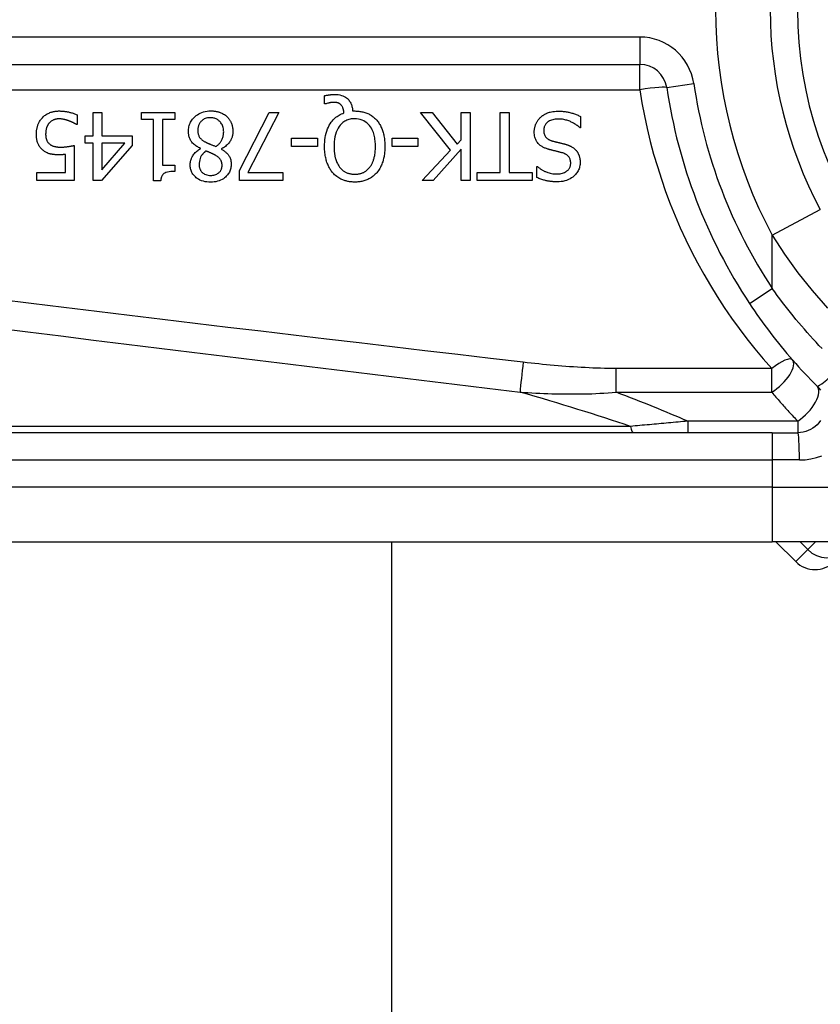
# Model space of a CAD drawing. Header units: inches. Extents: x 7 to 171, y 11 to 89.
# Tile 54 of 128: x 7.859 to 8.437, y 62.811 to 63.522. Entities that reach past the tile are written whole.
import ezdxf

# ---------------------------------------------------------------- set-up
doc = ezdxf.new("R2010")
doc.units = ezdxf.units.IN
doc.header["$MEASUREMENT"] = 0
doc.layers.add('Visible Edges(ANSI)', color=7, linetype='Continuous', lineweight=25)
doc.layers.add('Visible Tangent Edges(ANSI)', color=7, linetype='Continuous', lineweight=25)

msp = doc.modelspace()

# ---------------------------------------------------------------- linework, layer by layer
at = {"layer": 'Visible Edges(ANSI)'}
for p, q in [((7.65439, 63.48937), (8.30637, 63.48937)), ((8.07883, 63.4608), (8.07883, 63.46674)), ((8.07971, 63.4608), (8.07883, 63.4608)), ((7.90041, 63.45294), (7.90041, 63.44596)), ((7.91205, 63.4547), (7.91839, 63.4547)), ((7.91205, 63.43779), (7.91205, 63.4547)), ((7.91839, 63.4547), (7.91839, 63.43779)), ((7.94691, 63.44967), (7.94691, 63.4547)), ((7.94691, 63.4547), (7.97092, 63.4547)), ((7.97092, 63.4547), (7.97092, 63.44967)), ((8.01774, 63.41286), (8.03903, 63.4547)), ((8.04605, 63.4547), (8.02356, 63.41127)), ((8.03903, 63.4547), (8.04605, 63.4547)), ((8.09925, 63.45573), (8.10077, 63.45573)), ((8.16976, 63.42746), (8.14819, 63.4547)), ((8.14819, 63.4547), (8.15668, 63.4547)), ((8.15668, 63.4547), (8.17467, 63.4318)), ((8.17754, 63.4547), (8.18408, 63.4547)), ((8.17754, 63.43503), (8.17754, 63.4547)), ((8.18408, 63.4547), (8.18408, 63.40548)), ((8.20557, 63.41131), (8.20557, 63.4547)), ((8.20557, 63.4547), (8.21211, 63.4547)), ((8.21211, 63.4547), (8.21211, 63.41131)), ((8.26372, 63.45174), (8.26372, 63.44353)), ((7.90041, 63.44596), (7.89993, 63.44596)), ((7.95564, 63.44967), (7.94691, 63.44967)), ((7.95564, 63.40532), (7.95564, 63.44967)), ((7.96198, 63.44967), (7.96198, 63.41669)), ((7.97092, 63.44967), (7.96198, 63.44967)), ((8.26372, 63.44353), (8.26324, 63.44353)), ((7.90619, 63.43248), (7.90619, 63.43779)), ((7.90619, 63.43779), (7.91205, 63.43779)), ((7.91839, 63.43779), (7.94013, 63.43779)), ((7.94013, 63.43779), (7.94013, 63.43085)), ((8.05518, 63.43017), (8.05518, 63.43615)), ((8.05518, 63.43615), (8.07381, 63.43615)), ((8.07381, 63.43615), (8.07381, 63.43017)), ((8.12765, 63.43017), (8.12765, 63.43615)), ((8.12765, 63.43615), (8.14627, 63.43615)), ((8.14627, 63.43615), (8.14627, 63.43017)), ((7.89837, 63.43085), (7.89837, 63.40548)), ((7.91205, 63.43248), (7.90619, 63.43248)), ((7.91205, 63.40548), (7.91205, 63.43248)), ((7.94013, 63.43085), (7.91811, 63.40548)), ((7.91839, 63.43248), (7.91839, 63.41326)), ((7.91839, 63.41326), (7.93494, 63.43248)), ((7.93494, 63.43248), (7.91839, 63.43248)), ((8.07381, 63.43017), (8.05518, 63.43017)), ((8.14627, 63.43017), (8.12765, 63.43017)), ((8.17467, 63.4318), (8.17754, 63.43503)), ((7.89203, 63.41127), (7.89203, 63.42439)), ((7.98954, 63.42849), (7.98954, 63.42869)), ((8.00454, 63.42841), (8.00454, 63.42821)), ((8.14938, 63.40548), (8.16976, 63.42746)), ((8.17754, 63.42809), (8.15736, 63.40548)), ((8.17754, 63.40548), (8.17754, 63.42809)), ((7.96198, 63.41669), (7.97092, 63.41669)), ((7.97092, 63.41669), (7.97092, 63.41218)), ((8.23217, 63.4078), (8.23217, 63.41561)), ((8.23217, 63.41561), (8.23265, 63.41561)), ((7.87137, 63.40548), (7.87137, 63.41127)), ((7.87137, 63.41127), (7.89203, 63.41127)), ((8.01774, 63.40548), (8.01774, 63.41286)), ((8.02356, 63.41127), (8.04896, 63.41127)), ((8.04896, 63.41127), (8.04896, 63.40548)), ((8.18906, 63.40548), (8.18906, 63.41131)), ((8.18906, 63.41131), (8.20557, 63.41131)), ((8.21211, 63.41131), (8.22862, 63.41131)), ((8.22862, 63.41131), (8.22862, 63.40548)), ((7.89837, 63.40548), (7.87137, 63.40548)), ((7.91811, 63.40548), (7.91205, 63.40548)), ((7.96075, 63.40532), (7.95564, 63.40532)), ((8.04896, 63.40548), (8.01774, 63.40548)), ((8.15736, 63.40548), (8.14938, 63.40548)), ((8.18408, 63.40548), (8.17754, 63.40548)), ((8.22862, 63.40548), (8.18906, 63.40548)), ((8.40187, 63.22361), (7.75281, 63.22361)), ((8.40187, 63.22361), (8.4203, 63.22361)), ((7.75281, 63.14487), (8.40187, 63.14487)), ((8.12728, 63.14487), (8.12728, 36.60959)), ((8.63913, 63.14487), (8.40187, 63.14487)), ((8.40459, 63.14487), (8.41883, 63.13063))]:
    msp.add_line(p, q, dxfattribs=at)
at = {"layer": 'Visible Edges(ANSI)', "flags": 128}
for points in [[(8.07883, 63.46674), (8.07923, 63.46683), (8.07963, 63.46692), (8.08001, 63.467), (8.08039, 63.46708), (8.08076, 63.46714), (8.08112, 63.46721), (8.08147, 63.46726), (8.0818, 63.46731), (8.08212, 63.46736), (8.08243, 63.4674), (8.08273, 63.46743), (8.08301, 63.46747), (8.0833, 63.4675), (8.08359, 63.46752), (8.08388, 63.46755), (8.08417, 63.46757), (8.08446, 63.46759), (8.08475, 63.46761), (8.08504, 63.46762), (8.08533, 63.46764), (8.08562, 63.46764), (8.08591, 63.46765), (8.0862, 63.46766), (8.08649, 63.46766)], [(8.08649, 63.46766), (8.08766, 63.46762), (8.08882, 63.46751), (8.08997, 63.46731), (8.09109, 63.46702), (8.09219, 63.46663), (8.09319, 63.46616), (8.09406, 63.46565), (8.0948, 63.46513), (8.09542, 63.46462), (8.09593, 63.46414), (8.09638, 63.46366), (8.09679, 63.46315), (8.09718, 63.46262), (8.09752, 63.46207), (8.09784, 63.46149), (8.09812, 63.46089), (8.09836, 63.46028), (8.09858, 63.45965), (8.09876, 63.45901), (8.09891, 63.45836), (8.09904, 63.45771), (8.09913, 63.45705), (8.0992, 63.45639), (8.09925, 63.45573)], [(8.08541, 63.46195), (8.08525, 63.46195), (8.08508, 63.46195), (8.08491, 63.46194), (8.08473, 63.46193), (8.08456, 63.46191), (8.08439, 63.4619), (8.08421, 63.46188), (8.08404, 63.46186), (8.08387, 63.46183), (8.08369, 63.46181), (8.08352, 63.46178), (8.08335, 63.46175), (8.08318, 63.46172), (8.08301, 63.46169), (8.08284, 63.46165), (8.08267, 63.46162), (8.0825, 63.46158), (8.08234, 63.46154), (8.08212, 63.46149), (8.08174, 63.4614), (8.08126, 63.46128), (8.08072, 63.46113), (8.08019, 63.46097), (8.07971, 63.4608)], [(8.09108, 63.45996), (8.09092, 63.46013), (8.09076, 63.46029), (8.09059, 63.46045), (8.09042, 63.46059), (8.09024, 63.46073), (8.09006, 63.46087), (8.08987, 63.46099), (8.08967, 63.46111), (8.08947, 63.46122), (8.08926, 63.46132), (8.08905, 63.46142), (8.08883, 63.4615), (8.0886, 63.46158), (8.08835, 63.46165), (8.08809, 63.46171), (8.08782, 63.46177), (8.08753, 63.46182), (8.08723, 63.46186), (8.08693, 63.46189), (8.08662, 63.46191), (8.08632, 63.46193), (8.08601, 63.46194), (8.08571, 63.46195), (8.08541, 63.46195)], [(8.09295, 63.45434), (8.09293, 63.45454), (8.09291, 63.45475), (8.09289, 63.45495), (8.09286, 63.45516), (8.09283, 63.45536), (8.0928, 63.45557), (8.09277, 63.45578), (8.09273, 63.45598), (8.09269, 63.45618), (8.09265, 63.45639), (8.0926, 63.45659), (8.09256, 63.45679), (8.0925, 63.45699), (8.09245, 63.45719), (8.09239, 63.45739), (8.09233, 63.45759), (8.09226, 63.4578), (8.09217, 63.45806), (8.09205, 63.45835), (8.09191, 63.45868), (8.09174, 63.45901), (8.09154, 63.45935), (8.09132, 63.45966), (8.09108, 63.45996)], [(7.8711, 63.43906), (7.8711, 63.43955), (7.87112, 63.44004), (7.87115, 63.44053), (7.87119, 63.44101), (7.87124, 63.44149), (7.8713, 63.44197), (7.87137, 63.44245), (7.87146, 63.44293), (7.87156, 63.4434), (7.87168, 63.44388), (7.8718, 63.44434), (7.87195, 63.44481), (7.8721, 63.44527), (7.87227, 63.44574), (7.87246, 63.44621), (7.87267, 63.4467), (7.87291, 63.4472), (7.87317, 63.44772), (7.87347, 63.44824), (7.87379, 63.44877), (7.87415, 63.44931), (7.87454, 63.44984), (7.87497, 63.45038), (7.87544, 63.45091)], [(7.87544, 63.45091), (7.87596, 63.45143), (7.8765, 63.45193), (7.87707, 63.4524), (7.87766, 63.45283), (7.87827, 63.45323), (7.87891, 63.45361), (7.87956, 63.45395), (7.88022, 63.45427), (7.88085, 63.45454), (7.88145, 63.45476), (7.88201, 63.45495), (7.88253, 63.4551), (7.88301, 63.45522), (7.88343, 63.45532), (7.88384, 63.4554), (7.88424, 63.45547), (7.88465, 63.45553), (7.88506, 63.45559), (7.88547, 63.45563), (7.88588, 63.45567), (7.88629, 63.4557), (7.8867, 63.45572), (7.88711, 63.45573), (7.88753, 63.45573)], [(7.88741, 63.45003), (7.88717, 63.45003), (7.88693, 63.45002), (7.88669, 63.45001), (7.88645, 63.44999), (7.88621, 63.44996), (7.88597, 63.44993), (7.88574, 63.4499), (7.8855, 63.44986), (7.88527, 63.44982), (7.88504, 63.44977), (7.88481, 63.44971), (7.88457, 63.44965), (7.88435, 63.44959), (7.88412, 63.44951), (7.88389, 63.44944), (7.88366, 63.44936), (7.88342, 63.44927), (7.8831, 63.44913), (7.8827, 63.44893), (7.88223, 63.44867), (7.88172, 63.44833), (7.88121, 63.44794), (7.88075, 63.4475), (7.88031, 63.44704)], [(7.89463, 63.44859), (7.89442, 63.44866), (7.89422, 63.44873), (7.89401, 63.4488), (7.89381, 63.44887), (7.8936, 63.44894), (7.8934, 63.449), (7.89319, 63.44907), (7.89298, 63.44913), (7.89277, 63.44919), (7.89256, 63.44925), (7.89235, 63.44931), (7.89214, 63.44937), (7.89193, 63.44943), (7.89172, 63.44949), (7.89151, 63.44954), (7.8913, 63.44959), (7.8911, 63.44964), (7.89086, 63.4497), (7.89052, 63.44976), (7.8901, 63.44984), (7.88957, 63.44991), (7.88895, 63.44997), (7.88823, 63.45001), (7.88741, 63.45003)], [(7.88753, 63.45573), (7.88805, 63.45573), (7.88857, 63.45571), (7.88909, 63.45569), (7.88962, 63.45566), (7.89013, 63.45562), (7.89065, 63.45558), (7.89117, 63.45552), (7.89169, 63.45546), (7.8922, 63.45538), (7.89272, 63.4553), (7.89323, 63.45521), (7.89375, 63.45511), (7.89426, 63.455), (7.89477, 63.45488), (7.8953, 63.45475), (7.89584, 63.45461), (7.8964, 63.45446), (7.89696, 63.45429), (7.89754, 63.45411), (7.89811, 63.45391), (7.89869, 63.45369), (7.89927, 63.45346), (7.89984, 63.45321), (7.90041, 63.45294)], [(7.98081, 63.44098), (7.98083, 63.44184), (7.9809, 63.4427), (7.98101, 63.44355), (7.98118, 63.44439), (7.98139, 63.44521), (7.98166, 63.44603), (7.98198, 63.44683), (7.98236, 63.44761), (7.98278, 63.44836), (7.98324, 63.44908), (7.98375, 63.44977), (7.9843, 63.45043), (7.9849, 63.45106), (7.98557, 63.45171), (7.98634, 63.45236), (7.98722, 63.45301), (7.98819, 63.45363), (7.98928, 63.45421), (7.99047, 63.45472), (7.9917, 63.45512), (7.99296, 63.45543), (7.99424, 63.45565), (7.99554, 63.45577), (7.99684, 63.45581)], [(7.99676, 63.45091), (7.99598, 63.45088), (7.9952, 63.45081), (7.99443, 63.45069), (7.99368, 63.4505), (7.99294, 63.45025), (7.99224, 63.44995), (7.99162, 63.4496), (7.99107, 63.44924), (7.99058, 63.44886), (7.99016, 63.44847), (7.98978, 63.44808), (7.98944, 63.44767), (7.98912, 63.44724), (7.98884, 63.44679), (7.98859, 63.44632), (7.98836, 63.44583), (7.98817, 63.44533), (7.988, 63.44482), (7.98787, 63.44429), (7.98776, 63.44377), (7.98768, 63.44323), (7.98763, 63.44269), (7.9876, 63.44216), (7.98759, 63.44161)], [(8.00621, 63.44062), (8.00619, 63.4414), (8.00612, 63.44219), (8.00601, 63.44296), (8.00584, 63.44372), (8.00562, 63.44448), (8.00533, 63.44521), (8.00501, 63.4459), (8.00464, 63.44653), (8.00426, 63.4471), (8.00385, 63.44761), (8.00345, 63.44807), (8.00303, 63.44849), (8.0026, 63.44887), (8.00215, 63.44922), (8.00168, 63.44954), (8.00119, 63.44983), (8.00068, 63.45009), (8.00014, 63.45032), (7.9996, 63.4505), (7.99904, 63.45065), (7.99848, 63.45077), (7.99791, 63.45085), (7.99734, 63.45089), (7.99676, 63.45091)], [(7.99684, 63.45581), (7.99728, 63.45581), (7.99772, 63.4558), (7.99816, 63.45578), (7.99859, 63.45575), (7.99903, 63.45571), (7.99947, 63.45566), (7.9999, 63.45561), (8.00033, 63.45554), (8.00076, 63.45546), (8.00119, 63.45538), (8.00162, 63.45528), (8.00204, 63.45518), (8.00246, 63.45506), (8.00288, 63.45493), (8.0033, 63.45479), (8.00372, 63.45464), (8.00422, 63.45444), (8.00479, 63.45419), (8.00541, 63.45389), (8.00608, 63.45352), (8.00676, 63.4531), (8.00742, 63.45263), (8.00805, 63.45213), (8.00864, 63.45158)], [(8.00864, 63.45158), (8.00894, 63.45129), (8.00922, 63.45099), (8.0095, 63.45068), (8.00976, 63.45037), (8.01001, 63.45005), (8.01026, 63.44972), (8.01049, 63.44938), (8.01071, 63.44904), (8.01092, 63.44869), (8.01112, 63.44833), (8.01131, 63.44797), (8.01149, 63.44759), (8.01166, 63.44721), (8.01182, 63.44681), (8.01199, 63.44636), (8.01215, 63.44587), (8.01231, 63.44535), (8.01245, 63.44479), (8.01258, 63.44419), (8.01269, 63.44357), (8.01277, 63.44296), (8.01283, 63.44234), (8.01286, 63.44172), (8.01287, 63.4411)], [(8.07899, 63.43013), (8.07902, 63.43173), (8.0791, 63.43334), (8.07925, 63.43495), (8.07947, 63.43655), (8.07976, 63.43814), (8.08014, 63.43971), (8.0806, 63.44125), (8.08115, 63.44275), (8.08177, 63.44415), (8.08242, 63.44542), (8.08311, 63.44655), (8.0838, 63.44757), (8.0845, 63.44847), (8.08518, 63.44926), (8.08583, 63.44995), (8.08651, 63.45059), (8.08722, 63.4512), (8.08796, 63.45177), (8.08874, 63.4523), (8.08954, 63.4528), (8.09036, 63.45325), (8.0912, 63.45365), (8.09207, 63.45401), (8.09295, 63.45434)], [(8.10073, 63.45015), (8.09989, 63.45013), (8.09905, 63.45007), (8.09822, 63.44996), (8.0974, 63.44981), (8.0966, 63.44961), (8.0958, 63.44935), (8.09502, 63.44905), (8.09426, 63.44869), (8.09353, 63.44828), (8.09284, 63.44783), (8.09218, 63.44734), (8.09154, 63.4468), (8.09093, 63.44621), (8.09024, 63.44546), (8.08951, 63.44452), (8.08875, 63.44335), (8.08801, 63.44194), (8.08735, 63.44035), (8.08683, 63.4387), (8.08643, 63.43702), (8.08615, 63.43532), (8.08595, 63.43359), (8.08585, 63.43186), (8.08581, 63.43013)], [(8.11568, 63.43013), (8.11567, 63.43115), (8.11564, 63.43217), (8.11557, 63.4332), (8.11548, 63.43423), (8.11536, 63.43526), (8.1152, 63.43628), (8.115, 63.4373), (8.11477, 63.4383), (8.11449, 63.43929), (8.11417, 63.44026), (8.11379, 63.44123), (8.11333, 63.44224), (8.11278, 63.44327), (8.11212, 63.44431), (8.11134, 63.44533), (8.11043, 63.44632), (8.10945, 63.44721), (8.10838, 63.448), (8.10723, 63.44867), (8.10601, 63.44922), (8.10473, 63.44964), (8.10341, 63.44993), (8.10208, 63.4501), (8.10073, 63.45015)], [(8.10077, 63.45573), (8.10151, 63.45572), (8.10225, 63.45569), (8.10299, 63.45564), (8.10373, 63.45557), (8.10446, 63.45548), (8.10519, 63.45537), (8.10591, 63.45523), (8.10663, 63.45507), (8.10734, 63.45488), (8.10805, 63.45467), (8.10875, 63.45443), (8.10944, 63.45417), (8.11013, 63.45388), (8.1108, 63.45356), (8.11146, 63.45322), (8.11211, 63.45285), (8.11274, 63.45246), (8.11335, 63.45203), (8.11395, 63.45159), (8.11453, 63.45112), (8.11509, 63.45063), (8.11562, 63.45012), (8.11614, 63.44959), (8.11664, 63.44903)], [(8.23026, 63.44066), (8.23027, 63.44115), (8.23029, 63.44164), (8.23034, 63.44212), (8.23039, 63.4426), (8.23047, 63.44308), (8.23056, 63.44355), (8.23066, 63.44403), (8.23079, 63.4445), (8.23092, 63.44496), (8.23108, 63.44542), (8.23124, 63.44588), (8.23143, 63.44634), (8.23163, 63.44679), (8.23184, 63.44723), (8.23206, 63.44766), (8.2323, 63.44808), (8.23255, 63.4485), (8.23282, 63.4489), (8.2331, 63.4493), (8.2334, 63.44968), (8.23371, 63.45006), (8.23404, 63.45042), (8.23437, 63.45077), (8.23473, 63.45111)], [(8.23473, 63.45111), (8.23503, 63.45137), (8.23533, 63.45163), (8.23564, 63.45188), (8.23595, 63.45213), (8.23627, 63.45236), (8.2366, 63.45259), (8.23693, 63.45281), (8.23726, 63.45302), (8.2376, 63.45323), (8.23794, 63.45342), (8.23829, 63.45361), (8.23865, 63.45379), (8.23901, 63.45396), (8.23937, 63.45413), (8.23974, 63.45428), (8.24011, 63.45443), (8.24056, 63.4546), (8.24113, 63.45478), (8.24183, 63.45497), (8.24267, 63.45515), (8.24365, 63.45532), (8.24479, 63.45545), (8.24609, 63.45554), (8.24757, 63.45557)], [(8.24757, 63.45557), (8.24826, 63.45557), (8.24896, 63.45555), (8.24966, 63.45553), (8.25037, 63.45549), (8.25108, 63.45544), (8.25179, 63.45537), (8.2525, 63.45529), (8.25321, 63.4552), (8.25391, 63.45509), (8.25461, 63.45496), (8.2553, 63.45481), (8.25597, 63.45465), (8.25664, 63.45446), (8.2573, 63.45426), (8.25796, 63.45405), (8.25861, 63.45383), (8.25926, 63.4536), (8.25991, 63.45337), (8.26056, 63.45312), (8.2612, 63.45286), (8.26184, 63.4526), (8.26247, 63.45232), (8.2631, 63.45204), (8.26372, 63.45174)], [(7.88031, 63.44704), (7.88014, 63.44683), (7.87998, 63.44662), (7.87982, 63.4464), (7.87967, 63.44618), (7.87952, 63.44596), (7.87939, 63.44573), (7.87926, 63.44551), (7.87913, 63.44527), (7.87901, 63.44504), (7.8789, 63.4448), (7.87879, 63.44455), (7.87869, 63.44431), (7.87859, 63.44406), (7.8785, 63.44381), (7.87841, 63.44355), (7.87832, 63.44325), (7.87823, 63.4429), (7.87813, 63.4425), (7.87805, 63.44206), (7.87797, 63.44156), (7.8779, 63.44101), (7.87784, 63.44041), (7.87781, 63.43974), (7.8778, 63.43902)], [(7.89993, 63.44596), (7.89982, 63.44604), (7.8997, 63.44612), (7.89958, 63.44621), (7.89944, 63.4463), (7.89929, 63.44639), (7.89914, 63.44649), (7.89897, 63.44658), (7.89879, 63.44669), (7.89861, 63.44679), (7.89841, 63.4469), (7.8982, 63.44701), (7.89799, 63.44712), (7.89776, 63.44724), (7.89753, 63.44736), (7.89728, 63.44748), (7.89703, 63.4476), (7.89676, 63.44772), (7.89649, 63.44784), (7.8962, 63.44796), (7.8959, 63.44809), (7.8956, 63.44821), (7.89528, 63.44834), (7.89496, 63.44847), (7.89463, 63.44859)], [(8.11664, 63.44903), (8.11714, 63.44844), (8.1176, 63.44782), (8.11805, 63.44719), (8.11847, 63.44655), (8.11886, 63.44589), (8.11923, 63.44522), (8.11958, 63.44453), (8.11991, 63.44383), (8.12021, 63.44312), (8.12049, 63.4424), (8.12076, 63.44167), (8.12101, 63.44091), (8.12124, 63.44014), (8.12145, 63.43934), (8.12164, 63.43853), (8.12182, 63.43769), (8.12198, 63.43683), (8.12211, 63.43594), (8.12223, 63.43504), (8.12233, 63.43411), (8.1224, 63.43315), (8.12246, 63.43217), (8.12249, 63.43116), (8.1225, 63.43013)], [(8.24805, 63.44991), (8.24715, 63.44989), (8.24625, 63.44984), (8.24535, 63.44975), (8.24445, 63.44961), (8.24357, 63.44942), (8.24271, 63.44917), (8.24191, 63.44887), (8.24121, 63.44854), (8.24061, 63.4482), (8.2401, 63.44785), (8.23966, 63.4475), (8.23929, 63.44715), (8.23894, 63.44679), (8.23861, 63.44641), (8.23832, 63.446), (8.23805, 63.44558), (8.23782, 63.44513), (8.23761, 63.44467), (8.23744, 63.44419), (8.23731, 63.4437), (8.23721, 63.44321), (8.23713, 63.44271), (8.23709, 63.4422), (8.23708, 63.44169)], [(8.26324, 63.44353), (8.26277, 63.44396), (8.26229, 63.44438), (8.2618, 63.44478), (8.2613, 63.44517), (8.26079, 63.44554), (8.26027, 63.44591), (8.25975, 63.44625), (8.25921, 63.44658), (8.25867, 63.4469), (8.25811, 63.44721), (8.25755, 63.4475), (8.25698, 63.44777), (8.2564, 63.44804), (8.2558, 63.44828), (8.25518, 63.44853), (8.25452, 63.44876), (8.25382, 63.44899), (8.25308, 63.44921), (8.25231, 63.4494), (8.25151, 63.44957), (8.25068, 63.44971), (8.24983, 63.44982), (8.24895, 63.44989), (8.24805, 63.44991)], [(7.87616, 63.42718), (7.87566, 63.42758), (7.87518, 63.428), (7.87473, 63.42844), (7.8743, 63.4289), (7.8739, 63.42939), (7.87352, 63.4299), (7.87317, 63.43043), (7.87284, 63.43098), (7.87255, 63.43152), (7.8723, 63.43206), (7.87209, 63.43258), (7.8719, 63.4331), (7.87175, 63.4336), (7.87162, 63.43409), (7.87151, 63.43458), (7.87142, 63.43507), (7.87133, 63.43556), (7.87127, 63.43606), (7.87121, 63.43656), (7.87117, 63.43706), (7.87114, 63.43756), (7.87111, 63.43807), (7.8711, 63.43857), (7.8711, 63.43906)], [(7.8778, 63.43902), (7.8778, 63.43875), (7.8778, 63.43847), (7.87781, 63.43819), (7.87783, 63.43792), (7.87785, 63.43764), (7.87788, 63.43737), (7.87791, 63.43711), (7.87794, 63.43684), (7.87798, 63.43658), (7.87803, 63.43632), (7.87809, 63.43606), (7.87815, 63.43581), (7.87821, 63.43556), (7.87829, 63.43532), (7.87837, 63.43508), (7.87846, 63.43484), (7.87856, 63.4346), (7.87871, 63.43429), (7.8789, 63.43393), (7.87915, 63.43352), (7.87946, 63.43309), (7.87981, 63.43267), (7.88018, 63.43228), (7.88059, 63.43192)], [(7.98954, 63.42869), (7.98885, 63.42903), (7.98816, 63.42938), (7.98748, 63.42977), (7.98682, 63.43017), (7.98618, 63.4306), (7.98555, 63.43106), (7.98495, 63.43155), (7.98438, 63.43206), (7.98384, 63.43261), (7.98334, 63.43316), (7.98291, 63.43371), (7.98254, 63.43425), (7.98221, 63.43479), (7.98194, 63.43533), (7.9817, 63.43588), (7.9815, 63.43642), (7.98133, 63.43697), (7.98118, 63.43753), (7.98106, 63.43809), (7.98097, 63.43867), (7.98089, 63.43924), (7.98084, 63.43982), (7.98082, 63.4404), (7.98081, 63.44098)], [(7.98759, 63.44161), (7.9876, 63.44108), (7.98763, 63.44055), (7.98768, 63.44002), (7.98776, 63.43949), (7.98787, 63.43896), (7.98801, 63.43845), (7.98818, 63.43795), (7.98838, 63.4375), (7.9886, 63.43709), (7.98883, 63.43672), (7.98907, 63.43639), (7.98933, 63.4361), (7.98959, 63.43582), (7.98987, 63.43555), (7.99017, 63.43528), (7.99048, 63.43502), (7.99081, 63.43477), (7.99115, 63.43452), (7.9915, 63.43428), (7.99186, 63.43404), (7.99223, 63.43381), (7.99261, 63.43359), (7.99299, 63.43337), (7.99337, 63.43316)], [(8.00059, 63.43009), (8.00094, 63.43033), (8.00129, 63.43058), (8.00163, 63.43085), (8.00196, 63.43112), (8.00228, 63.4314), (8.00258, 63.43169), (8.00288, 63.43199), (8.00317, 63.43231), (8.00345, 63.43263), (8.00372, 63.43296), (8.00397, 63.43331), (8.00422, 63.43366), (8.00446, 63.43404), (8.00471, 63.43447), (8.00496, 63.43494), (8.00519, 63.43545), (8.00542, 63.43601), (8.00563, 63.43662), (8.00581, 63.43727), (8.00596, 63.43793), (8.00607, 63.4386), (8.00615, 63.43927), (8.0062, 63.43994), (8.00621, 63.44062)], [(8.01287, 63.4411), (8.01286, 63.44056), (8.01283, 63.44003), (8.01278, 63.4395), (8.01271, 63.43897), (8.01262, 63.43845), (8.01251, 63.43793), (8.01238, 63.43742), (8.01223, 63.43691), (8.01206, 63.43641), (8.01186, 63.43591), (8.01164, 63.4354), (8.01138, 63.43486), (8.01107, 63.4343), (8.01072, 63.43372), (8.01031, 63.43312), (8.00985, 63.43252), (8.00932, 63.43191), (8.00874, 63.43131), (8.00811, 63.43073), (8.00744, 63.4302), (8.00675, 63.4297), (8.00604, 63.42924), (8.0053, 63.42881), (8.00454, 63.42841)], [(8.24003, 63.42825), (8.2395, 63.42842), (8.23898, 63.4286), (8.23846, 63.4288), (8.23795, 63.42901), (8.23744, 63.42923), (8.23694, 63.42948), (8.23645, 63.42973), (8.23596, 63.43001), (8.23549, 63.4303), (8.23504, 63.43061), (8.2346, 63.43094), (8.23414, 63.43131), (8.23366, 63.43176), (8.23316, 63.43228), (8.23266, 63.43288), (8.23217, 63.43358), (8.2317, 63.43436), (8.2313, 63.4352), (8.23097, 63.43607), (8.2307, 63.43696), (8.2305, 63.43787), (8.23036, 63.43879), (8.23029, 63.43972), (8.23026, 63.44066)], [(8.23708, 63.44169), (8.2371, 63.44108), (8.23715, 63.44046), (8.23724, 63.43985), (8.23738, 63.43925), (8.23756, 63.43866), (8.2378, 63.4381), (8.23805, 63.43761), (8.23832, 63.43719), (8.2386, 63.43683), (8.23886, 63.43653), (8.23911, 63.43628), (8.23937, 63.43605), (8.23965, 63.43582), (8.23993, 63.43562), (8.24022, 63.43542), (8.24052, 63.43524), (8.24083, 63.43507), (8.24115, 63.43491), (8.24147, 63.43476), (8.2418, 63.43462), (8.24213, 63.43449), (8.24247, 63.43437), (8.2428, 63.43426), (8.24314, 63.43416)], [(7.88059, 63.43192), (7.88084, 63.43171), (7.8811, 63.43151), (7.88137, 63.43132), (7.88164, 63.43115), (7.88193, 63.43099), (7.88222, 63.43083), (7.88251, 63.4307), (7.88282, 63.43057), (7.88313, 63.43045), (7.88345, 63.43034), (7.88378, 63.43024), (7.88412, 63.43015), (7.88447, 63.43007), (7.88482, 63.42999), (7.88519, 63.42992), (7.88556, 63.42987), (7.88593, 63.42981), (7.88631, 63.42977), (7.88669, 63.42973), (7.88708, 63.4297), (7.88747, 63.42968), (7.88786, 63.42966), (7.88825, 63.42965), (7.88864, 63.42965)], [(7.88864, 63.42965), (7.88908, 63.42965), (7.88952, 63.42966), (7.88996, 63.42968), (7.8904, 63.42969), (7.89084, 63.42972), (7.89128, 63.42975), (7.89172, 63.42979), (7.89216, 63.42983), (7.8926, 63.42987), (7.89304, 63.42993), (7.89349, 63.42999), (7.89394, 63.43005), (7.89438, 63.43011), (7.89483, 63.43018), (7.89526, 63.43025), (7.89568, 63.43033), (7.89609, 63.4304), (7.89649, 63.43047), (7.89687, 63.43054), (7.89722, 63.43061), (7.89755, 63.43067), (7.89786, 63.43074), (7.89813, 63.43079), (7.89837, 63.43085)], [(7.99337, 63.43316), (7.99353, 63.43307), (7.99368, 63.43299), (7.99385, 63.4329), (7.99402, 63.43282), (7.9942, 63.43273), (7.99438, 63.43264), (7.99458, 63.43255), (7.99478, 63.43246), (7.995, 63.43236), (7.99523, 63.43227), (7.99548, 63.43216), (7.99574, 63.43205), (7.99602, 63.43194), (7.99632, 63.43182), (7.99663, 63.43169), (7.99697, 63.43155), (7.99733, 63.4314), (7.99772, 63.43125), (7.99813, 63.43108), (7.99856, 63.43091), (7.99902, 63.43072), (7.99952, 63.43052), (8.00004, 63.43031), (8.00059, 63.43009)], [(8.0849, 63.41115), (8.08443, 63.4117), (8.084, 63.41227), (8.08358, 63.41286), (8.08318, 63.41346), (8.08281, 63.41407), (8.08245, 63.41469), (8.08212, 63.41533), (8.08181, 63.41598), (8.08151, 63.41663), (8.08123, 63.4173), (8.08097, 63.41797), (8.08072, 63.41867), (8.08048, 63.41941), (8.08025, 63.42018), (8.08003, 63.42098), (8.07983, 63.42183), (8.07965, 63.42271), (8.07949, 63.42364), (8.07934, 63.4246), (8.07922, 63.42562), (8.07912, 63.42667), (8.07905, 63.42778), (8.07901, 63.42893), (8.07899, 63.43013)], [(8.08581, 63.43013), (8.08582, 63.42958), (8.08583, 63.42903), (8.08584, 63.42847), (8.08587, 63.42792), (8.0859, 63.42736), (8.08594, 63.42681), (8.08599, 63.42625), (8.08605, 63.4257), (8.08612, 63.42514), (8.0862, 63.42459), (8.08629, 63.42404), (8.08639, 63.4235), (8.0865, 63.42296), (8.08662, 63.42242), (8.08675, 63.42188), (8.0869, 63.42135), (8.08708, 63.42076), (8.0873, 63.42008), (8.08757, 63.41934), (8.08789, 63.41855), (8.08828, 63.41773), (8.08872, 63.41689), (8.08924, 63.41605), (8.08984, 63.41521)], [(8.11166, 63.41521), (8.11196, 63.41562), (8.11224, 63.41603), (8.11251, 63.41645), (8.11277, 63.41688), (8.11301, 63.41732), (8.11324, 63.41777), (8.11346, 63.41822), (8.11366, 63.41868), (8.11386, 63.41915), (8.11404, 63.41962), (8.1142, 63.42009), (8.11437, 63.42058), (8.11453, 63.42111), (8.11469, 63.42168), (8.11484, 63.4223), (8.11499, 63.42296), (8.11514, 63.42368), (8.11527, 63.42444), (8.11538, 63.42525), (8.11549, 63.42611), (8.11557, 63.42703), (8.11563, 63.42801), (8.11567, 63.42904), (8.11568, 63.43013)], [(8.1225, 63.43013), (8.1225, 63.42933), (8.12248, 63.42853), (8.12244, 63.42772), (8.12239, 63.42692), (8.12233, 63.42612), (8.12225, 63.42531), (8.12215, 63.42451), (8.12203, 63.42371), (8.1219, 63.42292), (8.12174, 63.42213), (8.12157, 63.42135), (8.12137, 63.42057), (8.12115, 63.4198), (8.12091, 63.41904), (8.12065, 63.41827), (8.12035, 63.41748), (8.12001, 63.41669), (8.11965, 63.41589), (8.11924, 63.41509), (8.1188, 63.41428), (8.11831, 63.41349), (8.11779, 63.41269), (8.11722, 63.41191), (8.1166, 63.41115)], [(8.24314, 63.43416), (8.24351, 63.43405), (8.24386, 63.43396), (8.24419, 63.43387), (8.2445, 63.43379), (8.2448, 63.43371), (8.24509, 63.43363), (8.24537, 63.43356), (8.24565, 63.43349), (8.24593, 63.43342), (8.24621, 63.43335), (8.2465, 63.43328), (8.24679, 63.43321), (8.2471, 63.43314), (8.24741, 63.43306), (8.24775, 63.43298), (8.24811, 63.4329), (8.24849, 63.4328), (8.24889, 63.43271), (8.24933, 63.4326), (8.24979, 63.43248), (8.25029, 63.43236), (8.25083, 63.43223), (8.25141, 63.43208), (8.25203, 63.43192)], [(8.25203, 63.43192), (8.25232, 63.43185), (8.25261, 63.43176), (8.2529, 63.43168), (8.25318, 63.43159), (8.25347, 63.4315), (8.25375, 63.43141), (8.25404, 63.43131), (8.25432, 63.43121), (8.2546, 63.4311), (8.25488, 63.431), (8.25516, 63.43088), (8.25544, 63.43077), (8.25571, 63.43065), (8.25598, 63.43053), (8.25625, 63.4304), (8.25652, 63.43027), (8.2568, 63.43012), (8.25715, 63.42993), (8.25756, 63.42969), (8.25802, 63.4294), (8.25852, 63.42904), (8.25905, 63.42862), (8.2596, 63.42814), (8.26017, 63.42758)], [(7.88757, 63.42411), (7.88721, 63.42411), (7.88685, 63.42411), (7.88648, 63.42412), (7.88612, 63.42413), (7.88575, 63.42415), (7.88538, 63.42416), (7.885, 63.42419), (7.88463, 63.42421), (7.88426, 63.42424), (7.88389, 63.42428), (7.88351, 63.42432), (7.88315, 63.42437), (7.88278, 63.42442), (7.88241, 63.42448), (7.88205, 63.42454), (7.8817, 63.42461), (7.88135, 63.42468), (7.88097, 63.42477), (7.88043, 63.42492), (7.87971, 63.42517), (7.87885, 63.42553), (7.87791, 63.42601), (7.87702, 63.42656), (7.87616, 63.42718)], [(7.89203, 63.42439), (7.89188, 63.42437), (7.89172, 63.42435), (7.89156, 63.42433), (7.8914, 63.42431), (7.89125, 63.42429), (7.89109, 63.42428), (7.89093, 63.42426), (7.89077, 63.42424), (7.89062, 63.42423), (7.89046, 63.42422), (7.8903, 63.42421), (7.89014, 63.42419), (7.88999, 63.42418), (7.88982, 63.42417), (7.88965, 63.42416), (7.88945, 63.42415), (7.88925, 63.42415), (7.88903, 63.42414), (7.8888, 63.42413), (7.88857, 63.42412), (7.88832, 63.42412), (7.88807, 63.42411), (7.88782, 63.42411), (7.88757, 63.42411)], [(7.98204, 63.41689), (7.98205, 63.41734), (7.98208, 63.41779), (7.98212, 63.41824), (7.98219, 63.41868), (7.98226, 63.41912), (7.98236, 63.41956), (7.98247, 63.41999), (7.9826, 63.42042), (7.98275, 63.42085), (7.9829, 63.42127), (7.98309, 63.42172), (7.98331, 63.42221), (7.98358, 63.42274), (7.98389, 63.4233), (7.98426, 63.42388), (7.98468, 63.42448), (7.98515, 63.42508), (7.98568, 63.42567), (7.98625, 63.42623), (7.98686, 63.42676), (7.98749, 63.42725), (7.98815, 63.4277), (7.98883, 63.42811), (7.98954, 63.42849)], [(7.99341, 63.42682), (7.99318, 63.42664), (7.99296, 63.42646), (7.99273, 63.42628), (7.99251, 63.42609), (7.99229, 63.4259), (7.99208, 63.4257), (7.99187, 63.4255), (7.99166, 63.4253), (7.99145, 63.42509), (7.99126, 63.42488), (7.99106, 63.42466), (7.99087, 63.42444), (7.99069, 63.42421), (7.99052, 63.42399), (7.99035, 63.42375), (7.99019, 63.42352), (7.99003, 63.42327), (7.98982, 63.4229), (7.98953, 63.42231), (7.98922, 63.42151), (7.98892, 63.42051), (7.98868, 63.41934), (7.98855, 63.41816), (7.9885, 63.41697)], [(8.00035, 63.42375), (8.00021, 63.42383), (8.00005, 63.42391), (7.99987, 63.42401), (7.99967, 63.42411), (7.99946, 63.42422), (7.99922, 63.42434), (7.99897, 63.42447), (7.99871, 63.4246), (7.99844, 63.42473), (7.99815, 63.42487), (7.99785, 63.42501), (7.99754, 63.42516), (7.99722, 63.42531), (7.99689, 63.42545), (7.99656, 63.4256), (7.99622, 63.42575), (7.99587, 63.42589), (7.99552, 63.42604), (7.99517, 63.42618), (7.99482, 63.42632), (7.99446, 63.42645), (7.99411, 63.42658), (7.99376, 63.4267), (7.99341, 63.42682)], [(8.00505, 63.41657), (8.00505, 63.41683), (8.00504, 63.41709), (8.00502, 63.41735), (8.005, 63.41761), (8.00496, 63.41787), (8.00492, 63.41813), (8.00487, 63.41839), (8.00481, 63.41864), (8.00474, 63.41889), (8.00466, 63.41914), (8.00457, 63.41939), (8.00447, 63.41963), (8.00434, 63.41991), (8.00418, 63.42022), (8.00397, 63.42056), (8.00372, 63.42092), (8.00341, 63.42131), (8.00304, 63.42171), (8.00264, 63.4221), (8.00221, 63.42247), (8.00177, 63.42282), (8.00131, 63.42315), (8.00083, 63.42346), (8.00035, 63.42375)], [(8.00454, 63.42821), (8.00495, 63.42797), (8.00536, 63.42771), (8.00577, 63.42745), (8.00617, 63.42717), (8.00657, 63.42689), (8.00696, 63.4266), (8.00735, 63.42629), (8.00772, 63.42598), (8.00809, 63.42565), (8.00844, 63.42532), (8.00878, 63.42497), (8.00911, 63.42462), (8.00942, 63.42425), (8.00972, 63.42387), (8.01002, 63.42345), (8.01032, 63.42296), (8.01061, 63.42242), (8.01088, 63.42181), (8.01113, 63.42112), (8.01134, 63.42038), (8.01149, 63.41962), (8.0116, 63.41886), (8.01166, 63.4181), (8.01167, 63.41733)], [(8.25012, 63.42566), (8.24966, 63.42578), (8.24921, 63.4259), (8.24876, 63.42602), (8.24831, 63.42613), (8.24787, 63.42625), (8.24742, 63.42636), (8.24699, 63.42646), (8.24655, 63.42657), (8.24612, 63.42668), (8.24569, 63.42678), (8.24526, 63.42688), (8.24484, 63.42699), (8.24442, 63.42709), (8.244, 63.42719), (8.24359, 63.42729), (8.24318, 63.4274), (8.24277, 63.4275), (8.24237, 63.4276), (8.24197, 63.42771), (8.24158, 63.42781), (8.24119, 63.42792), (8.2408, 63.42803), (8.24041, 63.42814), (8.24003, 63.42825)], [(8.25654, 63.41801), (8.25653, 63.4186), (8.25648, 63.4192), (8.25639, 63.41979), (8.25626, 63.42037), (8.25608, 63.42094), (8.25586, 63.42148), (8.25561, 63.42196), (8.25534, 63.42239), (8.25507, 63.42276), (8.25479, 63.42308), (8.25451, 63.42336), (8.25423, 63.42361), (8.25394, 63.42386), (8.25363, 63.42409), (8.25331, 63.4243), (8.25298, 63.4245), (8.25265, 63.42469), (8.2523, 63.42487), (8.25195, 63.42503), (8.25159, 63.42518), (8.25123, 63.42531), (8.25086, 63.42544), (8.25049, 63.42556), (8.25012, 63.42566)], [(8.26017, 63.42758), (8.26037, 63.42735), (8.26057, 63.42713), (8.26075, 63.4269), (8.26093, 63.42666), (8.26111, 63.42642), (8.26128, 63.42618), (8.26144, 63.42593), (8.26159, 63.42568), (8.26174, 63.42542), (8.26188, 63.42516), (8.26202, 63.4249), (8.26215, 63.42463), (8.26227, 63.42436), (8.26239, 63.42409), (8.2625, 63.42381), (8.26261, 63.4235), (8.26274, 63.42313), (8.26287, 63.4227), (8.26299, 63.42221), (8.26311, 63.42164), (8.26321, 63.42101), (8.26329, 63.42031), (8.26334, 63.41953), (8.26336, 63.41868)], [(7.99684, 63.40437), (7.99551, 63.4044), (7.99418, 63.40452), (7.99287, 63.40472), (7.99157, 63.40501), (7.99031, 63.40541), (7.98911, 63.40591), (7.98807, 63.40646), (7.98718, 63.40703), (7.98643, 63.40759), (7.9858, 63.40813), (7.98529, 63.40863), (7.98481, 63.40915), (7.98437, 63.40969), (7.98396, 63.41025), (7.98359, 63.41084), (7.98326, 63.41145), (7.98297, 63.41209), (7.98271, 63.41274), (7.9825, 63.41341), (7.98233, 63.41409), (7.9822, 63.41479), (7.98211, 63.41548), (7.98206, 63.41618), (7.98204, 63.41689)], [(7.9885, 63.41697), (7.98851, 63.41657), (7.98854, 63.41618), (7.98858, 63.41579), (7.98864, 63.4154), (7.98872, 63.41502), (7.98881, 63.41464), (7.98893, 63.41427), (7.98907, 63.4139), (7.98923, 63.41354), (7.98941, 63.41319), (7.9896, 63.41285), (7.98982, 63.41252), (7.99005, 63.41221), (7.99029, 63.4119), (7.99056, 63.41161), (7.99086, 63.41131), (7.99126, 63.41095), (7.99179, 63.41056), (7.99247, 63.41017), (7.99328, 63.40982), (7.99415, 63.40955), (7.99505, 63.40936), (7.99596, 63.40926), (7.99688, 63.40923)], [(8.01167, 63.41733), (8.01166, 63.41658), (8.0116, 63.41584), (8.01149, 63.41511), (8.01135, 63.41439), (8.01116, 63.41367), (8.01093, 63.41297), (8.01064, 63.41227), (8.01032, 63.41161), (8.00995, 63.41096), (8.00954, 63.41035), (8.00909, 63.40975), (8.00861, 63.40919), (8.00809, 63.40864), (8.00749, 63.40807), (8.00678, 63.40749), (8.00597, 63.4069), (8.00505, 63.40634), (8.00401, 63.40581), (8.00288, 63.40534), (8.00171, 63.40498), (8.00051, 63.4047), (7.9993, 63.40451), (7.99807, 63.4044), (7.99684, 63.40437)], [(7.99688, 63.40923), (7.99764, 63.40925), (7.9984, 63.40933), (7.99915, 63.40946), (7.99988, 63.40964), (8.0006, 63.40989), (8.00126, 63.4102), (8.00184, 63.41052), (8.00233, 63.41086), (8.00274, 63.41118), (8.00307, 63.41149), (8.00335, 63.41178), (8.00361, 63.41208), (8.00385, 63.4124), (8.00407, 63.41273), (8.00426, 63.41308), (8.00444, 63.41344), (8.00459, 63.41381), (8.00472, 63.41419), (8.00483, 63.41458), (8.00491, 63.41497), (8.00498, 63.41536), (8.00502, 63.41576), (8.00505, 63.41617), (8.00505, 63.41657)], [(8.08984, 63.41521), (8.09016, 63.41481), (8.0905, 63.41441), (8.09085, 63.41403), (8.09122, 63.41367), (8.09159, 63.41332), (8.09199, 63.41299), (8.09239, 63.41267), (8.09281, 63.41237), (8.09325, 63.41209), (8.0937, 63.41182), (8.09416, 63.41157), (8.09463, 63.41135), (8.09511, 63.41114), (8.0956, 63.41095), (8.09609, 63.41079), (8.09659, 63.41064), (8.0971, 63.41051), (8.09761, 63.4104), (8.09812, 63.41031), (8.09864, 63.41023), (8.09916, 63.41018), (8.09968, 63.41014), (8.1002, 63.41012), (8.10073, 63.41011)], [(8.10073, 63.41011), (8.10117, 63.41011), (8.10161, 63.41013), (8.10205, 63.41015), (8.10249, 63.41019), (8.10293, 63.41024), (8.10337, 63.4103), (8.1038, 63.41037), (8.10424, 63.41045), (8.10467, 63.41055), (8.10509, 63.41066), (8.10551, 63.41079), (8.10593, 63.41093), (8.10634, 63.41109), (8.10676, 63.41126), (8.10721, 63.41147), (8.10769, 63.41172), (8.10819, 63.41202), (8.10871, 63.41236), (8.10925, 63.41276), (8.10978, 63.4132), (8.11028, 63.41367), (8.11077, 63.41416), (8.11122, 63.41468), (8.11166, 63.41521)], [(8.23265, 63.41561), (8.23301, 63.41529), (8.23339, 63.41498), (8.23377, 63.41468), (8.23416, 63.41439), (8.23456, 63.41411), (8.23496, 63.41384), (8.23537, 63.41357), (8.23579, 63.41332), (8.23622, 63.41308), (8.23665, 63.41284), (8.23708, 63.41262), (8.23751, 63.4124), (8.23795, 63.41219), (8.2384, 63.41199), (8.23889, 63.41177), (8.23947, 63.41154), (8.24014, 63.41129), (8.2409, 63.41105), (8.24173, 63.41083), (8.24264, 63.41063), (8.24356, 63.41047), (8.24449, 63.41036), (8.24543, 63.41029), (8.24637, 63.41027)], [(8.24637, 63.41027), (8.24723, 63.41029), (8.24808, 63.41035), (8.24893, 63.41046), (8.24976, 63.41062), (8.25059, 63.41083), (8.25139, 63.41111), (8.25214, 63.41143), (8.2528, 63.41178), (8.25336, 63.41214), (8.25385, 63.41249), (8.25425, 63.41283), (8.25459, 63.41315), (8.2549, 63.41348), (8.25518, 63.41382), (8.25544, 63.41418), (8.25567, 63.41456), (8.25588, 63.41496), (8.25606, 63.41537), (8.25621, 63.41579), (8.25633, 63.41622), (8.25643, 63.41666), (8.25649, 63.41711), (8.25653, 63.41756), (8.25654, 63.41801)], [(8.26336, 63.41868), (8.26334, 63.41788), (8.26327, 63.41708), (8.26316, 63.4163), (8.263, 63.41552), (8.2628, 63.41475), (8.26254, 63.414), (8.26223, 63.41325), (8.26187, 63.41254), (8.26147, 63.41185), (8.26102, 63.41119), (8.26054, 63.41055), (8.26002, 63.40994), (8.25945, 63.40935), (8.25879, 63.40873), (8.258, 63.40808), (8.2571, 63.40743), (8.25606, 63.4068), (8.25488, 63.40621), (8.2536, 63.40569), (8.25229, 63.40528), (8.25094, 63.40497), (8.24957, 63.40476), (8.24819, 63.40464), (8.24681, 63.40461)], [(7.97092, 63.41218), (7.96954, 63.41215), (7.96818, 63.41206), (7.96686, 63.41189), (7.96562, 63.41162), (7.9645, 63.41125), (7.96367, 63.41087), (7.96313, 63.41053), (7.96281, 63.41028), (7.96256, 63.41005), (7.96233, 63.4098), (7.96211, 63.40953), (7.96192, 63.40925), (7.96174, 63.40896), (7.96158, 63.40866), (7.96143, 63.40834), (7.9613, 63.40802), (7.96119, 63.4077), (7.96109, 63.40737), (7.96101, 63.40703), (7.96093, 63.40669), (7.96087, 63.40635), (7.96082, 63.40601), (7.96078, 63.40567), (7.96075, 63.40532)], [(8.10077, 63.40445), (8.10013, 63.40445), (8.0995, 63.40447), (8.09886, 63.40451), (8.09823, 63.40456), (8.09761, 63.40463), (8.09698, 63.40472), (8.09636, 63.40482), (8.09574, 63.40493), (8.09513, 63.40507), (8.09452, 63.40522), (8.09391, 63.4054), (8.09331, 63.40559), (8.09271, 63.4058), (8.09212, 63.40603), (8.0915, 63.40629), (8.09083, 63.40661), (8.0901, 63.40699), (8.08934, 63.40743), (8.08855, 63.40793), (8.08776, 63.40849), (8.08699, 63.4091), (8.08626, 63.40974), (8.08556, 63.41043), (8.0849, 63.41115)], [(8.1166, 63.41115), (8.11611, 63.4106), (8.1156, 63.41007), (8.11507, 63.40957), (8.11452, 63.40909), (8.11396, 63.40863), (8.11338, 63.40819), (8.11278, 63.40778), (8.11216, 63.40738), (8.11152, 63.40702), (8.11087, 63.40667), (8.1102, 63.40635), (8.10952, 63.40606), (8.10883, 63.40579), (8.10813, 63.40555), (8.10742, 63.40533), (8.1067, 63.40514), (8.10597, 63.40497), (8.10523, 63.40482), (8.1045, 63.40471), (8.10375, 63.40461), (8.10301, 63.40454), (8.10226, 63.40449), (8.10152, 63.40446), (8.10077, 63.40445)], [(8.24681, 63.40461), (8.24624, 63.40461), (8.24567, 63.40462), (8.24511, 63.40464), (8.24454, 63.40467), (8.24397, 63.4047), (8.24341, 63.40475), (8.24284, 63.4048), (8.24228, 63.40487), (8.24171, 63.40494), (8.24115, 63.40502), (8.24059, 63.40511), (8.24003, 63.40521), (8.23948, 63.40532), (8.23892, 63.40544), (8.23835, 63.40557), (8.23775, 63.40573), (8.23712, 63.4059), (8.23646, 63.40609), (8.23579, 63.40631), (8.23509, 63.40655), (8.23438, 63.40682), (8.23366, 63.40712), (8.23292, 63.40744), (8.23217, 63.4078)], [(8.38546, 63.31689), (8.38724, 63.31421), (8.38905, 63.31155), (8.39089, 63.3089), (8.39274, 63.30627), (8.39462, 63.30366), (8.39652, 63.30105), (8.39844, 63.29847), (8.40039, 63.2959), (8.40235, 63.29334), (8.40434, 63.2908), (8.40635, 63.28828), (8.40838, 63.28578), (8.41042, 63.28329), (8.41249, 63.28083), (8.41458, 63.27838), (8.41669, 63.27595), (8.41882, 63.27354), (8.42097, 63.27115), (8.42313, 63.26877), (8.42531, 63.26642), (8.42751, 63.26409), (8.42973, 63.26178), (8.43197, 63.25949), (8.43422, 63.25722)], [(8.43422, 63.25722), (8.4355, 63.2558), (8.43664, 63.25425)], [(8.43665, 63.23235), (8.4355, 63.2308), (8.43421, 63.22937), (8.43279, 63.22808), (8.43124, 63.22694), (8.42959, 63.22594), (8.42785, 63.22512), (8.42603, 63.22446), (8.42415, 63.22399), (8.42223, 63.22371), (8.4203, 63.22361)]]:
    msp.add_lwpolyline(points, dxfattribs=at)
at = {"layer": 'Visible Edges(ANSI)'}
for centre, radius, start, end in [((8.70557, 63.52873), 0.30512, 151.83282, 208.16718), ((8.30637, 63.46969), 0.01969, 8.41327, 90), ((8.70557, 63.52873), 0.38386, 188.41327, 213.49631), ((8.43275, 63.14455), 0.01969, 225, 315)]:
    msp.add_arc(centre, radius, start, end, dxfattribs=at)
at = {"layer": 'Visible Tangent Edges(ANSI)'}
for p, q in [((8.30637, 63.50906), (7.65439, 63.50906)), ((8.30637, 63.50906), (8.30637, 63.48937)), ((8.30637, 63.47108), (8.30637, 63.48937)), ((8.32584, 63.47257), (8.34531, 63.47545)), ((7.65439, 63.47108), (8.30637, 63.47108)), ((8.40187, 63.36612), (8.43658, 63.3847)), ((8.40187, 63.32775), (8.40187, 63.36612)), ((8.38546, 63.31689), (8.40187, 63.32775)), ((8.40153, 63.26994), (8.28933, 63.26994)), ((8.28933, 63.25284), (8.28933, 63.26994)), ((8.40153, 63.25284), (8.40153, 63.26994)), ((8.28933, 63.25284), (8.40153, 63.25284)), ((8.34095, 63.23196), (8.34095, 63.22361)), ((8.4203, 63.23196), (8.34095, 63.23196)), ((8.4203, 63.23196), (8.4203, 63.22361)), ((8.29962, 63.22821), (7.75049, 63.22821)), ((8.40187, 63.22361), (8.40187, 63.20393)), ((7.75281, 63.20393), (8.40187, 63.20393)), ((8.42153, 63.20393), (8.40187, 63.20393)), ((8.40187, 63.20393), (8.40187, 63.18424)), ((8.40187, 63.18424), (7.75281, 63.18424)), ((8.40187, 63.18424), (8.67303, 63.18424)), ((8.40187, 63.18424), (8.40187, 63.14487)), ((8.42751, 63.13932), (8.42195, 63.14487)), ((8.43306, 63.14487), (8.42751, 63.13932)), ((8.41883, 63.13063), (8.42751, 63.13932))]:
    msp.add_line(p, q, dxfattribs=at)
at = {"layer": 'Visible Tangent Edges(ANSI)', "flags": 128}
for points in [[(8.30637, 63.47108), (8.30791, 63.46169), (8.30968, 63.45234), (8.31168, 63.44305), (8.31391, 63.43383), (8.31636, 63.42467), (8.31903, 63.41558), (8.32192, 63.40656), (8.32503, 63.39763), (8.32835, 63.38879), (8.33187, 63.38005), (8.33561, 63.3714), (8.33955, 63.36286), (8.34369, 63.35443), (8.34803, 63.34612), (8.35256, 63.33792), (8.35728, 63.32984), (8.36219, 63.32188), (8.36729, 63.31405), (8.37256, 63.30636), (8.37801, 63.29879), (8.38364, 63.29136), (8.38944, 63.28408), (8.3954, 63.27693), (8.40153, 63.26994)], [(8.40187, 63.36612), (8.41076, 63.35241), (8.4204, 63.33906), (8.43074, 63.32611), (8.44172, 63.31358)], [(8.43781, 63.28436), (8.43563, 63.28662), (8.43348, 63.28891), (8.43135, 63.29122), (8.42923, 63.29354), (8.42714, 63.29588), (8.42507, 63.29824), (8.42301, 63.30061), (8.42098, 63.30301), (8.41897, 63.30541), (8.41698, 63.30784), (8.41501, 63.31027), (8.41307, 63.31273), (8.41114, 63.3152), (8.40924, 63.31768), (8.40737, 63.32018), (8.40551, 63.32269), (8.40368, 63.32521), (8.40187, 63.32775)], [(8.22235, 63.27445), (8.19868, 63.27721), (8.17501, 63.27998), (8.15134, 63.28276), (8.12767, 63.28555), (8.104, 63.28835), (8.08033, 63.29115), (8.05667, 63.29396), (8.033, 63.29679), (8.00933, 63.29962), (7.98567, 63.30246), (7.96201, 63.3053), (7.93834, 63.30816), (7.91468, 63.31102), (7.89102, 63.3139), (7.86736, 63.31678), (7.8437, 63.31967)], [(7.84137, 63.29938), (7.86503, 63.29641), (7.8887, 63.29345), (7.91236, 63.2905), (7.93602, 63.28756), (7.95968, 63.28463), (7.98335, 63.28171), (8.00701, 63.27879), (8.03068, 63.27588), (8.05434, 63.27298), (8.07801, 63.27009), (8.10168, 63.26721), (8.12535, 63.26434), (8.14901, 63.26147), (8.17268, 63.25862), (8.19635, 63.25577), (8.22002, 63.25293)], [(8.28933, 63.26994), (8.28653, 63.26995), (8.28373, 63.26998), (8.28093, 63.27003), (8.27813, 63.2701), (8.27533, 63.27019), (8.27253, 63.27029), (8.26974, 63.27042), (8.26694, 63.27055), (8.26414, 63.27071), (8.26135, 63.27087), (8.25856, 63.27106), (8.25576, 63.27125), (8.25297, 63.27146), (8.25018, 63.27167), (8.24739, 63.2719), (8.24461, 63.27215), (8.24182, 63.2724), (8.23903, 63.27266), (8.23625, 63.27294), (8.23347, 63.27322), (8.23068, 63.27351), (8.2279, 63.27382), (8.22512, 63.27413), (8.22235, 63.27445)], [(8.22002, 63.25293), (8.22287, 63.25274), (8.22572, 63.25256), (8.22858, 63.25239), (8.23143, 63.25224), (8.2343, 63.2521), (8.23716, 63.25198), (8.24003, 63.25187), (8.2429, 63.25178), (8.24577, 63.2517), (8.24865, 63.25163), (8.25153, 63.25159), (8.25442, 63.25156), (8.2573, 63.25155), (8.2602, 63.25155), (8.26309, 63.25158), (8.26599, 63.25163), (8.2689, 63.25169), (8.2718, 63.25178), (8.27471, 63.25189), (8.27763, 63.25203), (8.28055, 63.25219), (8.28347, 63.25238), (8.2864, 63.2526), (8.28933, 63.25284)], [(8.40153, 63.25284), (8.40229, 63.25194), (8.40305, 63.25104), (8.40381, 63.25014), (8.40458, 63.24925), (8.40535, 63.24836), (8.40612, 63.24747), (8.40689, 63.24658), (8.40766, 63.2457), (8.40844, 63.24482), (8.40921, 63.24394), (8.40999, 63.24307), (8.41077, 63.2422), (8.41156, 63.24133), (8.41234, 63.24046), (8.41313, 63.2396), (8.41392, 63.23874), (8.41471, 63.23788), (8.4155, 63.23703), (8.4163, 63.23618), (8.4171, 63.23533), (8.41789, 63.23448), (8.4187, 63.23363), (8.4195, 63.23279), (8.4203, 63.23196)], [(8.34095, 63.23196), (8.33922, 63.23179), (8.33749, 63.23163), (8.33575, 63.23147), (8.33402, 63.23131), (8.33229, 63.23115), (8.33056, 63.23099), (8.32883, 63.23083), (8.3271, 63.23067), (8.32537, 63.23051), (8.32364, 63.23035), (8.32191, 63.2302), (8.32019, 63.23004), (8.31847, 63.22988), (8.31674, 63.22973), (8.31502, 63.22957), (8.3133, 63.22942), (8.31159, 63.22926), (8.30987, 63.22911), (8.30816, 63.22896), (8.30645, 63.22881), (8.30474, 63.22866), (8.30303, 63.22851), (8.30133, 63.22836), (8.29962, 63.22821)], [(8.42153, 63.20393), (8.42565, 63.20412), (8.42974, 63.20469), (8.43374, 63.20563), (8.43762, 63.20694)]]:
    msp.add_lwpolyline(points, dxfattribs=at)
at = {"layer": 'Visible Tangent Edges(ANSI)'}
for centre, radius, start, end in [((8.70557, 63.52873), 0.28543, 32.8812, 327.1188), ((8.70557, 63.52873), 0.34449, 151.83282, 208.16718), ((8.30637, 63.46969), 0.03937, 8.41327, 90), ((8.70557, 63.52873), 0.36417, 188.41327, 213.49631)]:
    msp.add_arc(centre, radius, start, end, dxfattribs=at)
for centre, major_axis, ratio, start_param, end_param in [((8.30637, 63.46969), (0.01947, 0.00288), 0.069894, 0, 1.560459), ((8.22235, 63.26802), (0.00234, 0.01955), 0.041071, 1.240547, 2.457785), ((8.40153, 63.26338), (0.01483, 0.01294), 0.257129, 0, 1.350045), ((8.40153, 63.26338), (0.01483, 0.01294), 0.431187, 4.352465, 6.283185), ((8.44813, 63.27114), (-0.01392, -0.01392), 0.111497, 0, 1.681769), ((4.79002, 63.46837), (3.67256, -0.33874), 0.074886, 0.305987, 0.372439), ((4.79931, 63.52873), (3.67247, -0.40075), 0.088107, 0.277502, 0.326292), ((8.4203, 63.2433), (0.01392, 0.01392), 0.446023, 4.292626, 6.283185), ((8.30195, 63.2433), (0, -0.01969), 0.183721, 5.58589, 6.283185), ((8.4203, 63.20393), (0, 0.01969), 0.062411, 4.712389, 6.283185), ((8.44056, 63.15237), (0.01392, -0.01392), 0.937622, 4.712389, 6.283185)]:
    msp.add_ellipse(centre, major_axis=major_axis, ratio=ratio, start_param=start_param, end_param=end_param, dxfattribs=at)

doc.saveas('drawing.dxf')
